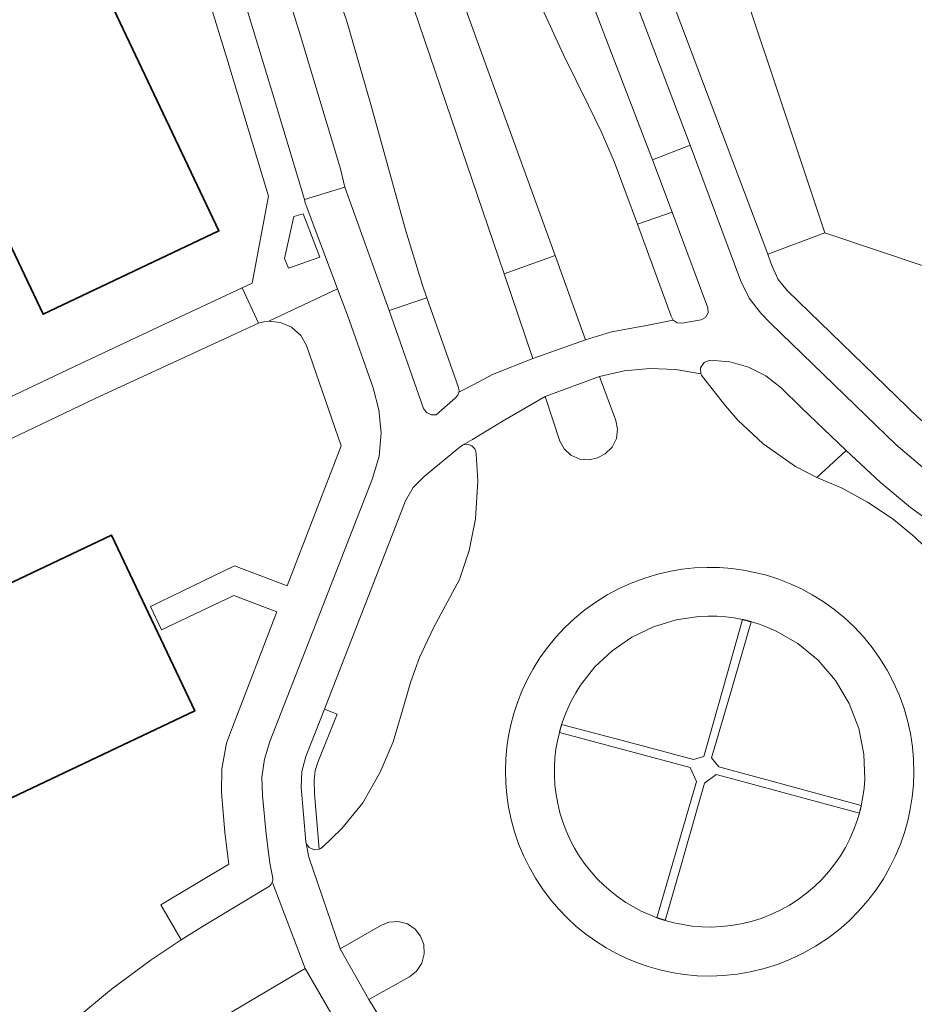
# Model space of a CAD drawing. Header units: metres. Extents: x 73718 to 76933, y 443658 to 446696.
# Tile 53 of 153: x 74674 to 74719, y 445392 to 445443. Entities that reach past the tile are written whole.
import ezdxf

# ---------------------------------------------------------------- set-up
doc = ezdxf.new("R2010")
doc.units = ezdxf.units.M
for name, color, linetype, lineweight in [('B-WE-GR-BEPLANTING_CULTUUR_HEESTERS-GV', 90, 'Continuous', 18), ('B-WE-GR-BEPLANTING_CULTUUR_ROOS-GV', 90, 'Continuous', 18), ('B-WE-KW-KUNSTWERK_GELUIDSWERING_SCHERM-G', 170, 'Continuous', 18), ('B-WE-OG-BEBOUWING-GV', 7, 'Continuous', 35), ('B-WE-OG-TERREIN_BEGROEID-GV', 7, 'Continuous', 18), ('B-WE-OG-TERREIN_ERF-GV', 7, 'Continuous', 18), ('B-WE-VH-GESLOTENVERHARDING_ASFALT-GV', 10, 'Continuous', 18), ('B-WE-VH-HALFVERHARDING_GRIND-GV', 130, 'Continuous', 18), ('B-WE-VH-OPENVERHARDING_BETONELEMENT-GV', 30, 'Continuous', 18), ('B-WE-VH-OPENVERHARDING_BETONSTRAATSTEEN-GV', 30, 'Continuous', 18), ('B-WE-VH-OPENVERHARDING_STRAATBAKSTEEN-GV', 30, 'Continuous', 18), ('B-WE-VH-OPENVERHARDING_TEGEL-GV', 30, 'Continuous', 18)]:
    doc.layers.add(name, color=color, linetype=linetype, lineweight=lineweight)

msp = doc.modelspace()

# ---------------------------------------------------------------- linework, layer by layer
at = {"layer": 'B-WE-GR-BEPLANTING_CULTUUR_HEESTERS-GV', "flags": 128}
for points in [[(74688.178, 445432.74), (74687.708, 445432.593), (74687.234, 445430.452), (74687.435, 445429.954), (74689.028, 445430.52)], [(74708.616, 445424.423), (74709.818, 445422.912), (74710.438, 445422.173), (74711.741, 445420.96), (74713.394, 445419.79), (74714.5, 445419.233), (74715.993, 445420.615), (74713.708, 445422.805), (74712.664, 445423.827), (74711.885, 445424.439), (74710.993, 445424.892), (74710.039, 445425.159), (74709.006, 445425.234), (74708.723, 445425.126), (74708.54, 445424.848), (74708.553, 445424.545), (74708.58, 445424.482)], [(74689.01, 445400.199), (74689.049, 445400.217), (74689.086, 445400.238), (74689.121, 445400.262), (74689.155, 445400.288), (74690.159, 445401.263), (74691.232, 445402.575), (74692.132, 445404.136), (74692.79, 445405.699), (74693.241, 445407.207), (74693.703, 445408.785), (74694.143, 445410.024), (74694.858, 445411.527), (74695.466, 445412.682), (74696.185, 445414.01), (74696.679, 445415.496), (74697.005, 445417.122), (74697.133, 445419.061), (74697.051, 445420.436), (74697.034, 445420.573), (74696.98, 445420.7), (74696.824, 445420.859), (74696.6, 445420.934), (74696.38, 445420.901), (74696.239, 445420.815), (74694.374, 445419.293), (74693.82, 445418.723), (74693.424, 445418.034), (74689.275, 445407.366), (74689.918, 445407.11), (74688.949, 445404.692), (74688.802, 445404.224), (74688.742, 445403.719), (74688.77, 445403.03)], [(74710.261, 445412.042), (74709.824, 445412.099), (74709.375, 445412.131), (74708.918, 445412.139), (74708.455, 445412.119), (74707.282, 445411.948), (74706.122, 445411.594), (74705.016, 445411.062), (74704.005, 445410.366), (74703.123, 445409.534), (74702.392, 445408.601), (74702.145, 445408.209), (74701.925, 445407.808), (74701.731, 445407.403), (74701.563, 445406.995), (74701.42, 445406.586), (74704.801, 445405.693), (74708.181, 445404.799), (74708.71, 445404.945), (74709.699, 445408.454), (74710.687, 445411.963)], [(74716.95, 445403.783), (74716.907, 445405.073), (74716.645, 445406.384), (74716.153, 445407.66), (74715.446, 445408.841), (74714.553, 445409.876), (74713.521, 445410.727), (74712.404, 445411.373), (74711.982, 445411.559), (74711.557, 445411.717), (74711.134, 445411.849), (74710.115, 445408.363), (74709.096, 445404.877), (74709.477, 445404.41), (74713.124, 445403.425), (74716.77, 445402.439), (74716.854, 445402.874), (74716.914, 445403.323)], [(74701.208, 445405.754), (74701.132, 445405.319), (74701.08, 445404.872), (74701.052, 445404.415), (74701.051, 445403.951), (74701.078, 445403.48), (74701.134, 445403.007), (74701.219, 445402.533), (74701.333, 445402.061), (74701.477, 445401.593), (74701.651, 445401.134), (74701.853, 445400.684), (74702.083, 445400.248), (74702.34, 445399.827), (74702.621, 445399.424), (74702.925, 445399.041), (74703.249, 445398.68), (74703.592, 445398.341), (74703.952, 445398.028), (74704.324, 445397.74), (74704.708, 445397.478), (74705.1, 445397.242), (74705.499, 445397.033), (74705.901, 445396.85), (74706.304, 445396.692), (74708.331, 445403.672), (74708.008, 445404.39), (74701.306, 445406.176)], [(74707.537, 445399.377), (74706.725, 445396.552), (74707.169, 445396.432), (74707.63, 445396.336), (74708.105, 445396.266), (74708.594, 445396.224), (74709.093, 445396.213), (74709.6, 445396.234), (74710.111, 445396.288), (74710.624, 445396.377), (74711.135, 445396.5), (74711.641, 445396.658), (74712.138, 445396.851), (74712.622, 445397.077), (74713.091, 445397.336), (74713.541, 445397.626), (74713.968, 445397.944), (74714.371, 445398.288), (74714.748, 445398.655), (74715.096, 445399.043), (74715.414, 445399.447), (74715.701, 445399.865), (74715.957, 445400.293), (74716.182, 445400.729), (74716.376, 445401.169), (74716.54, 445401.61), (74716.674, 445402.05), (74713.009, 445403.036), (74710.88, 445403.608), (74709.344, 445404.021), (74708.746, 445403.586), (74707.697, 445399.933)]]:
    msp.add_lwpolyline(points, close=True, dxfattribs=at)
at = {"layer": 'B-WE-GR-BEPLANTING_CULTUUR_ROOS-GV', "flags": 128}
msp.add_lwpolyline([(74690.324, 445434.095), (74692.58, 445427.792), (74694.522, 445428.433), (74694.271, 445429.14), (74693.418, 445431.924), (74691.651, 445438.33), (74690.406, 445442.645), (74689.556, 445445.069), (74687.545, 445450.384), (74686.201, 445453.988), (74676.841, 445478.574), (74675.917, 445478.208), (74681.131, 445463.261), (74684.303, 445453.625), (74685.83, 445449.027), (74688.047, 445441.854), (74690.096, 445435.044)], close=True, dxfattribs=at)
at = {"layer": 'B-WE-KW-KUNSTWERK_GELUIDSWERING_SCHERM-G', "flags": 128}
for points in [[(74708.736, 445450.246), (74714.898, 445431.767)], [(74714.898, 445431.767), (74727.821, 445427.424)]]:
    msp.add_lwpolyline(points, dxfattribs=at)
at = {"layer": 'B-WE-OG-BEBOUWING-GV', "flags": 128}
for points in [[(74641.908, 445493.116), (74644.091, 445488.518), (74645.604, 445489.236), (74674.863, 445427.597), (74683.865, 445431.87), (74654.584, 445493.554), (74662.148, 445497.144), (74660.792, 445500), (74660.02, 445501.627), (74658.477, 445500.895), (74629.52, 445561.897), (74630.981, 445562.591), (74630.782, 445563.011), (74619.207, 445557.517), (74619.354, 445557.208), (74620.723, 445557.858), (74648.187, 445500), (74649.699, 445496.814), (74645.912, 445495.016)], [(74630.015, 445400.578), (74629.136, 445402.431), (74624.309, 445400.141), (74624.988, 445398.711), (74618.691, 445395.724), (74579.532, 445377.151), (74579.106, 445376.949), (74583.375, 445367.949), (74618.691, 445384.7), (74629.275, 445389.72), (74632.902, 445382.073), (74637.51, 445384.259), (74636.881, 445385.585), (74682.626, 445407.283), (74678.359, 445416.281), (74632.813, 445394.678), (74630.107, 445400.384)]]:
    msp.add_lwpolyline(points, close=True, dxfattribs=at)
at = {"layer": 'B-WE-OG-TERREIN_BEGROEID-GV', "flags": 128}
for points in [[(74711.981, 445430.664), (74714.898, 445431.767), (74708.736, 445450.246), (74712.124, 445460.836), (74712.36, 445460.945), (74706.311, 445473.952), (74703.248, 445480.408), (74700.558, 445481.246), (74698.508, 445480.29), (74695.782, 445486.141), (74695.657, 445486.086), (74693.729, 445484.811), (74692.108, 445483.161), (74690.754, 445480.687), (74696.922, 445470.077), (74699.739, 445462.908), (74703.313, 445453.639), (74704.523, 445450.432)], [(74688.879, 445472.344), (74692.375, 445463.668), (74696.302, 445453.295), (74697.961, 445448.937), (74699.625, 445445.002), (74701.537, 445440.839), (74702.804, 445438.291), (74703.451, 445436.957), (74704.118, 445435.417), (74705.312, 445432.199), (74707.088, 445432.814), (74706.068, 445435.504), (74699.642, 445452.258), (74697.043, 445459.342), (74693.513, 445468.305), (74690.585, 445473.362)], [(74701.094, 445430.596), (74698.794, 445436.896), (74695.228, 445446.732), (74693.762, 445450.775), (74690.351, 445459.906), (74685.258, 445473.044), (74682.79, 445472.121), (74688.064, 445458.584), (74691.294, 445449.982), (74692.844, 445445.839), (74692.918, 445445.641), (74693.856, 445443.257), (74698.474, 445429.669)], [(74728.866, 445419.7), (74729.152, 445420.02), (74729.856, 445420.972), (74730.382, 445422.107), (74730.924, 445423.698), (74731.653, 445426.135), (74727.821, 445427.424), (74714.898, 445431.767), (74711.981, 445430.664), (74712.143, 445430.233), (74712.209, 445430.059), (74712.51, 445429.368), (74712.988, 445428.785), (74719.687, 445422.307), (74721.509, 445420.745), (74723.342, 445419.383), (74724.908, 445421.557), (74728.248, 445419.119), (74728.567, 445419.399)]]:
    msp.add_lwpolyline(points, close=True, dxfattribs=at)
at = {"layer": 'B-WE-OG-TERREIN_ERF-GV', "flags": 128}
for points in [[(74654.584, 445493.554), (74683.865, 445431.87), (74674.863, 445427.597), (74645.604, 445489.236)], [(74672.025, 445422.818), (74676.462, 445424.912), (74681.376, 445427.225), (74685.064, 445428.949), (74685.564, 445429.182), (74686.414, 445433.648), (74684.279, 445440.711), (74681.531, 445449.655), (74680.795, 445452.184), (74675.74, 445466.919), (74668.899, 445486.348)], [(74708.736, 445450.246), (74714.898, 445431.767), (74727.821, 445427.424), (74731.653, 445426.135), (74734.246, 445433.838), (74739.65, 445449.889)], [(74676.429, 445391.434), (74678.373, 445393.028), (74680.391, 445394.526), (74681.94, 445395.558), (74680.896, 445397.352), (74684.371, 445399.437), (74684.167, 445401.052), (74683.999, 445403.113), (74684.012, 445404.32), (74684.263, 445405.629), (74684.557, 445406.456), (74686.84, 445412.361), (74684.627, 445413.19), (74680.919, 445411.433), (74680.36, 445412.624), (74684.664, 445414.708), (74687.359, 445413.682), (74690.131, 445420.863), (74688.354, 445425.988), (74688.057, 445426.504), (74687.593, 445426.924), (74687.02, 445427.176), (74686.427, 445427.236), (74686.159, 445427.203), (74685.897, 445427.134), (74680.824, 445424.806), (74677.527, 445423.276), (74630.015, 445400.578)], [(74632.813, 445394.678), (74678.359, 445416.281), (74682.626, 445407.283), (74636.881, 445385.585)]]:
    msp.add_lwpolyline(points, dxfattribs=at)
at = {"layer": 'B-WE-VH-GESLOTENVERHARDING_ASFALT-GV', "flags": 128}
for points in [[(74695.228, 445446.732), (74698.794, 445436.896), (74701.094, 445430.596), (74702.64, 445426.287), (74703.974, 445426.687), (74705.764, 445427.016), (74707.14, 445427.284), (74707.033, 445427.49), (74705.312, 445432.199), (74704.118, 445435.417), (74703.451, 445436.957), (74702.804, 445438.291), (74701.537, 445440.839), (74699.625, 445445.002)], [(74689.556, 445445.069), (74690.406, 445442.645), (74691.651, 445438.33), (74693.418, 445431.924), (74694.271, 445429.14), (74694.522, 445428.433), (74696.132, 445423.837), (74696.16, 445423.734), (74696.165, 445423.673), (74696.161, 445423.611), (74696.189, 445423.625), (74696.921, 445423.999), (74697.872, 445424.512), (74699.938, 445425.329), (74698.474, 445429.669), (74693.856, 445443.257)], [(74720.233, 445419.489), (74718.547, 445420.9), (74716.998, 445422.409), (74712.127, 445427.134), (74711.617, 445427.642), (74711.024, 445428.415), (74710.593, 445429.289), (74708.009, 445436.249), (74706.068, 445435.504), (74707.088, 445432.814), (74708.908, 445427.923), (74708.926, 445427.667), (74708.792, 445427.424), (74708.566, 445427.302), (74707.569, 445427.137), (74707.335, 445427.154), (74707.14, 445427.284), (74705.764, 445427.016), (74703.974, 445426.687), (74702.64, 445426.287), (74699.938, 445425.329), (74697.872, 445424.512), (74696.921, 445423.999), (74696.189, 445423.625), (74696.161, 445423.611), (74696.104, 445423.443), (74695.986, 445423.31), (74694.988, 445422.448), (74694.735, 445422.439), (74694.495, 445422.56), (74694.35, 445422.767), (74692.58, 445427.792), (74690.324, 445434.095), (74688.245, 445433.477), (74688.281, 445433.3), (74689.946, 445428.903), (74690.46, 445427.545), (74691.774, 445423.831), (74692.056, 445422.691), (74692.179, 445421.514), (74692.069, 445420.325), (74691.732, 445419.191), (74688.677, 445411.345), (74686.473, 445405.71), (74686.197, 445404.815), (74686.073, 445403.88), (74686.106, 445402.944), (74686.283, 445400.963), (74686.478, 445399.485), (74686.627, 445398.724), (74686.621, 445398.619), (74686.594, 445398.517), (74686.625, 445398.437), (74688.289, 445394.084), (74689.794, 445391.491)], [(74693.778, 445388.885), (74691.542, 445392.508), (74690.076, 445395.094), (74688.478, 445399.793), (74688.342, 445400.493), (74688.329, 445400.53), (74688.32, 445400.569), (74688.072, 445403.371), (74688.109, 445404.17), (74688.327, 445404.94), (74689.275, 445407.366), (74693.424, 445418.034), (74693.82, 445418.723), (74694.374, 445419.293), (74696.239, 445420.815), (74696.38, 445420.901), (74696.848, 445421.187), (74698.419, 445422.142), (74700.576, 445423.386), (74703.352, 445424.404), (74704.628, 445424.697), (74705.943, 445424.82), (74707.263, 445424.768), (74708.553, 445424.545), (74708.54, 445424.848), (74708.723, 445425.126), (74709.006, 445425.234), (74710.039, 445425.159), (74710.993, 445424.892), (74711.885, 445424.439), (74712.664, 445423.827), (74713.708, 445422.805), (74715.993, 445420.615), (74717.741, 445418.994), (74719.285, 445417.702), (74720.64, 445416.716)], [(74719.501, 445416.203), (74718.402, 445417.103), (74717.085, 445417.966), (74715.794, 445418.684), (74714.5, 445419.233), (74713.394, 445419.79), (74711.741, 445420.96), (74710.438, 445422.173), (74709.818, 445422.912), (74708.616, 445424.423), (74708.58, 445424.482), (74708.553, 445424.545), (74707.263, 445424.768), (74705.943, 445424.82), (74704.628, 445424.697), (74703.352, 445424.404), (74704.204, 445422.153), (74704.288, 445421.713), (74704.226, 445421.231), (74704.004, 445420.785), (74703.657, 445420.445), (74703.255, 445420.247), (74702.826, 445420.143), (74702.349, 445420.18), (74701.898, 445420.378), (74701.547, 445420.704), (74701.334, 445421.091), (74700.576, 445423.386), (74698.419, 445422.142), (74696.848, 445421.187), (74696.38, 445420.901), (74696.6, 445420.934), (74696.824, 445420.859), (74696.98, 445420.7), (74697.034, 445420.573), (74697.051, 445420.436), (74697.133, 445419.061), (74697.005, 445417.122), (74696.679, 445415.496), (74696.185, 445414.01), (74695.466, 445412.682), (74694.858, 445411.527), (74694.143, 445410.024), (74693.703, 445408.785), (74693.241, 445407.207), (74692.79, 445405.699), (74692.132, 445404.136), (74691.232, 445402.575), (74690.159, 445401.263), (74689.155, 445400.288), (74689.121, 445400.262), (74689.086, 445400.238), (74689.049, 445400.217), (74689.01, 445400.199), (74688.751, 445400.167), (74688.493, 445400.28), (74688.342, 445400.493), (74688.478, 445399.793), (74690.076, 445395.094), (74692.159, 445396.296), (74692.568, 445396.465), (74693.047, 445396.5), (74693.524, 445396.371), (74693.92, 445396.1), (74694.189, 445395.748), (74694.354, 445395.326), (74694.384, 445394.839), (74694.254, 445394.355), (74693.982, 445393.95), (74693.628, 445393.668), (74691.542, 445392.508), (74693.778, 445388.885)], [(74684.279, 445391.717), (74688.289, 445394.084), (74686.625, 445398.437), (74686.594, 445398.517), (74686.535, 445398.405), (74686.451, 445398.31), (74686.378, 445398.256), (74683.019, 445396.246), (74681.94, 445395.558), (74680.391, 445394.526), (74678.373, 445393.028), (74676.429, 445391.434)]]:
    msp.add_lwpolyline(points, dxfattribs=at)
msp.add_lwpolyline([(74698.561, 445404.824), (74698.614, 445405.419), (74698.699, 445406), (74698.814, 445406.564), (74698.968, 445407.14), (74699.159, 445407.719), (74699.388, 445408.298), (74699.656, 445408.872), (74699.964, 445409.438), (74700.312, 445409.993), (74700.699, 445410.532), (74701.125, 445411.051), (74701.587, 445411.546), (74702.084, 445412.014), (74702.614, 445412.45), (74703.173, 445412.853), (74703.757, 445413.218), (74704.364, 445413.543), (74704.989, 445413.827), (74705.627, 445414.069), (74706.275, 445414.267), (74706.929, 445414.422), (74707.583, 445414.533), (74708.234, 445414.602), (74708.878, 445414.63), (74709.511, 445414.619), (74710.132, 445414.571), (74710.736, 445414.489), (74711.321, 445414.374), (74711.907, 445414.225), (74712.496, 445414.037), (74713.085, 445413.81), (74713.67, 445413.542), (74714.248, 445413.232), (74714.814, 445412.881), (74715.364, 445412.489), (74715.894, 445412.056), (74716.399, 445411.585), (74716.875, 445411.077), (74717.319, 445410.535), (74717.727, 445409.963), (74718.095, 445409.364), (74718.422, 445408.742), (74718.706, 445408.102), (74718.945, 445407.448), (74719.138, 445406.785), (74719.285, 445406.117), (74719.387, 445405.449), (74719.446, 445404.786), (74719.462, 445404.13), (74719.437, 445403.487), (74719.375, 445402.858), (74719.277, 445402.248), (74719.146, 445401.658), (74718.981, 445401.063), (74718.775, 445400.465), (74718.528, 445399.867), (74718.238, 445399.274), (74717.905, 445398.69), (74717.529, 445398.119), (74717.109, 445397.566), (74716.648, 445397.036), (74716.146, 445396.532), (74715.607, 445396.06), (74715.034, 445395.624), (74714.429, 445395.227), (74713.798, 445394.872), (74713.144, 445394.562), (74712.474, 445394.299), (74711.79, 445394.084), (74711.099, 445393.917), (74710.406, 445393.799), (74709.716, 445393.728), (74709.032, 445393.703), (74708.36, 445393.722), (74707.703, 445393.783), (74707.064, 445393.882), (74706.446, 445394.018), (74705.852, 445394.186), (74705.309, 445394.376), (74704.766, 445394.6), (74704.227, 445394.859), (74703.695, 445395.153), (74703.173, 445395.483), (74702.664, 445395.849), (74702.172, 445396.249), (74701.701, 445396.683), (74701.253, 445397.149), (74700.831, 445397.645), (74700.44, 445398.168), (74700.081, 445398.717), (74699.756, 445399.288), (74699.469, 445399.877), (74699.219, 445400.481), (74699.008, 445401.096), (74698.837, 445401.72), (74698.705, 445402.347), (74698.613, 445402.974), (74698.559, 445403.598), (74698.542, 445404.216)], close=True, dxfattribs=at)
at = {"layer": 'B-WE-VH-HALFVERHARDING_GRIND-GV', "flags": 128}
msp.add_lwpolyline([(74708.008, 445404.39), (74708.331, 445403.672), (74706.304, 445396.692), (74706.321, 445396.686), (74706.338, 445396.681), (74706.355, 445396.675), (74706.371, 445396.67), (74706.388, 445396.664), (74706.405, 445396.658), (74706.422, 445396.653), (74706.439, 445396.647), (74706.456, 445396.642), (74706.472, 445396.636), (74706.489, 445396.63), (74706.506, 445396.625), (74706.523, 445396.619), (74706.54, 445396.614), (74706.557, 445396.608), (74706.573, 445396.602), (74706.59, 445396.597), (74706.607, 445396.591), (74706.624, 445396.586), (74706.641, 445396.58), (74706.658, 445396.574), (74706.674, 445396.569), (74706.691, 445396.563), (74706.708, 445396.558), (74706.725, 445396.552), (74707.537, 445399.377), (74707.697, 445399.933), (74708.746, 445403.586), (74709.344, 445404.021), (74710.88, 445403.608), (74713.009, 445403.036), (74716.674, 445402.05), (74716.678, 445402.066), (74716.682, 445402.081), (74716.686, 445402.097), (74716.689, 445402.112), (74716.693, 445402.128), (74716.697, 445402.143), (74716.701, 445402.159), (74716.705, 445402.174), (74716.709, 445402.19), (74716.712, 445402.206), (74716.716, 445402.221), (74716.72, 445402.237), (74716.724, 445402.252), (74716.728, 445402.268), (74716.732, 445402.283), (74716.735, 445402.299), (74716.739, 445402.315), (74716.743, 445402.33), (74716.747, 445402.346), (74716.751, 445402.361), (74716.755, 445402.377), (74716.758, 445402.392), (74716.762, 445402.408), (74716.766, 445402.423), (74716.77, 445402.439), (74713.124, 445403.425), (74709.477, 445404.41), (74709.096, 445404.877), (74710.115, 445408.363), (74711.134, 445411.849), (74711.116, 445411.854), (74711.098, 445411.858), (74711.08, 445411.863), (74711.062, 445411.867), (74711.045, 445411.872), (74711.027, 445411.876), (74711.009, 445411.881), (74710.991, 445411.885), (74710.973, 445411.89), (74710.955, 445411.895), (74710.937, 445411.899), (74710.919, 445411.904), (74710.902, 445411.908), (74710.884, 445411.913), (74710.866, 445411.917), (74710.848, 445411.922), (74710.83, 445411.927), (74710.812, 445411.931), (74710.794, 445411.936), (74710.776, 445411.94), (74710.759, 445411.945), (74710.741, 445411.949), (74710.723, 445411.954), (74710.705, 445411.958), (74710.687, 445411.963), (74709.699, 445408.454), (74708.71, 445404.945), (74708.181, 445404.799), (74704.801, 445405.693), (74701.42, 445406.586), (74701.415, 445406.57), (74701.411, 445406.553), (74701.406, 445406.537), (74701.402, 445406.52), (74701.397, 445406.504), (74701.393, 445406.488), (74701.388, 445406.471), (74701.384, 445406.455), (74701.379, 445406.438), (74701.374, 445406.422), (74701.37, 445406.406), (74701.365, 445406.389), (74701.361, 445406.373), (74701.356, 445406.356), (74701.352, 445406.34), (74701.347, 445406.324), (74701.342, 445406.307), (74701.338, 445406.291), (74701.333, 445406.274), (74701.329, 445406.258), (74701.324, 445406.242), (74701.32, 445406.225), (74701.315, 445406.209), (74701.311, 445406.192), (74701.306, 445406.176)], close=True, dxfattribs=at)
at = {"layer": 'B-WE-VH-OPENVERHARDING_BETONELEMENT-GV', "flags": 128}
for points in [[(74698.542, 445404.216), (74698.559, 445403.598), (74698.613, 445402.974), (74698.705, 445402.347), (74698.837, 445401.72), (74699.008, 445401.096), (74699.219, 445400.481), (74699.469, 445399.877), (74699.756, 445399.288), (74700.081, 445398.717), (74700.44, 445398.168), (74700.831, 445397.645), (74701.253, 445397.149), (74701.701, 445396.683), (74702.172, 445396.249), (74702.664, 445395.849), (74703.173, 445395.483), (74703.695, 445395.153), (74704.227, 445394.859), (74704.766, 445394.6), (74705.309, 445394.376), (74705.852, 445394.186), (74706.446, 445394.018), (74707.064, 445393.882), (74707.703, 445393.783), (74708.36, 445393.722), (74709.032, 445393.703), (74709.716, 445393.728), (74710.406, 445393.799), (74711.099, 445393.917), (74711.79, 445394.084), (74712.474, 445394.299), (74713.144, 445394.562), (74713.798, 445394.872), (74714.429, 445395.227), (74715.034, 445395.624), (74715.607, 445396.06), (74716.146, 445396.532), (74716.648, 445397.036), (74717.109, 445397.566), (74717.529, 445398.119), (74717.905, 445398.69), (74718.238, 445399.274), (74718.528, 445399.867), (74718.775, 445400.465), (74718.981, 445401.063), (74719.146, 445401.658), (74719.277, 445402.248), (74719.375, 445402.858), (74719.437, 445403.487), (74719.462, 445404.13), (74719.446, 445404.786), (74719.387, 445405.449), (74719.285, 445406.117), (74719.138, 445406.785), (74718.945, 445407.448), (74718.706, 445408.102), (74718.422, 445408.742), (74718.095, 445409.364), (74717.727, 445409.963), (74717.319, 445410.535), (74716.875, 445411.077), (74716.399, 445411.585), (74715.894, 445412.056), (74715.364, 445412.489), (74714.814, 445412.881), (74714.248, 445413.232), (74713.67, 445413.542), (74713.085, 445413.81), (74712.496, 445414.037), (74711.907, 445414.225), (74711.321, 445414.374), (74710.736, 445414.489), (74710.132, 445414.571), (74709.511, 445414.619), (74708.878, 445414.63), (74708.234, 445414.602), (74707.583, 445414.533), (74706.929, 445414.422), (74706.275, 445414.267), (74705.627, 445414.069), (74704.989, 445413.827), (74704.364, 445413.543), (74703.757, 445413.218), (74703.173, 445412.853), (74702.614, 445412.45), (74702.084, 445412.014), (74701.587, 445411.546), (74701.125, 445411.051), (74700.699, 445410.532), (74700.312, 445409.993), (74699.964, 445409.438), (74699.656, 445408.872), (74699.388, 445408.298), (74699.159, 445407.719), (74698.968, 445407.14), (74698.814, 445406.564), (74698.699, 445406), (74698.614, 445405.419), (74698.561, 445404.824)], [(74716.914, 445403.323), (74716.854, 445402.874), (74716.77, 445402.439), (74716.766, 445402.423), (74716.762, 445402.408), (74716.758, 445402.392), (74716.755, 445402.377), (74716.751, 445402.361), (74716.747, 445402.346), (74716.743, 445402.33), (74716.739, 445402.315), (74716.735, 445402.299), (74716.732, 445402.283), (74716.728, 445402.268), (74716.724, 445402.252), (74716.72, 445402.237), (74716.716, 445402.221), (74716.712, 445402.206), (74716.709, 445402.19), (74716.705, 445402.174), (74716.701, 445402.159), (74716.697, 445402.143), (74716.693, 445402.128), (74716.689, 445402.112), (74716.686, 445402.097), (74716.682, 445402.081), (74716.678, 445402.066), (74716.674, 445402.05), (74716.54, 445401.61), (74716.376, 445401.169), (74716.182, 445400.729), (74715.957, 445400.293), (74715.701, 445399.865), (74715.414, 445399.447), (74715.096, 445399.043), (74714.748, 445398.655), (74714.371, 445398.288), (74713.968, 445397.944), (74713.541, 445397.626), (74713.091, 445397.336), (74712.622, 445397.077), (74712.138, 445396.851), (74711.641, 445396.658), (74711.135, 445396.5), (74710.624, 445396.377), (74710.111, 445396.288), (74709.6, 445396.234), (74709.093, 445396.213), (74708.594, 445396.224), (74708.105, 445396.266), (74707.63, 445396.336), (74707.169, 445396.432), (74706.725, 445396.552), (74706.708, 445396.558), (74706.691, 445396.563), (74706.674, 445396.569), (74706.658, 445396.574), (74706.641, 445396.58), (74706.624, 445396.586), (74706.607, 445396.591), (74706.59, 445396.597), (74706.573, 445396.602), (74706.557, 445396.608), (74706.54, 445396.614), (74706.523, 445396.619), (74706.506, 445396.625), (74706.489, 445396.63), (74706.472, 445396.636), (74706.456, 445396.642), (74706.439, 445396.647), (74706.422, 445396.653), (74706.405, 445396.658), (74706.388, 445396.664), (74706.371, 445396.67), (74706.355, 445396.675), (74706.338, 445396.681), (74706.321, 445396.686), (74706.304, 445396.692), (74705.901, 445396.85), (74705.499, 445397.033), (74705.1, 445397.242), (74704.708, 445397.478), (74704.324, 445397.74), (74703.952, 445398.028), (74703.592, 445398.341), (74703.249, 445398.68), (74702.925, 445399.041), (74702.621, 445399.424), (74702.34, 445399.827), (74702.083, 445400.248), (74701.853, 445400.684), (74701.651, 445401.134), (74701.477, 445401.593), (74701.333, 445402.061), (74701.219, 445402.533), (74701.134, 445403.007), (74701.078, 445403.48), (74701.051, 445403.951), (74701.052, 445404.415), (74701.08, 445404.872), (74701.132, 445405.319), (74701.208, 445405.754), (74701.306, 445406.176), (74701.311, 445406.192), (74701.315, 445406.209), (74701.32, 445406.225), (74701.324, 445406.242), (74701.329, 445406.258), (74701.333, 445406.274), (74701.338, 445406.291), (74701.342, 445406.307), (74701.347, 445406.324), (74701.352, 445406.34), (74701.356, 445406.356), (74701.361, 445406.373), (74701.365, 445406.389), (74701.37, 445406.406), (74701.374, 445406.422), (74701.379, 445406.438), (74701.384, 445406.455), (74701.388, 445406.471), (74701.393, 445406.488), (74701.397, 445406.504), (74701.402, 445406.52), (74701.406, 445406.537), (74701.411, 445406.553), (74701.415, 445406.57), (74701.42, 445406.586), (74701.563, 445406.995), (74701.731, 445407.403), (74701.925, 445407.808), (74702.145, 445408.209), (74702.392, 445408.601), (74703.123, 445409.534), (74704.005, 445410.366), (74705.016, 445411.062), (74706.122, 445411.594), (74707.282, 445411.948), (74708.455, 445412.119), (74708.918, 445412.139), (74709.375, 445412.131), (74709.824, 445412.099), (74710.261, 445412.042), (74710.687, 445411.963), (74710.705, 445411.958), (74710.723, 445411.954), (74710.741, 445411.949), (74710.759, 445411.945), (74710.776, 445411.94), (74710.794, 445411.936), (74710.812, 445411.931), (74710.83, 445411.927), (74710.848, 445411.922), (74710.866, 445411.917), (74710.884, 445411.913), (74710.902, 445411.908), (74710.919, 445411.904), (74710.937, 445411.899), (74710.955, 445411.895), (74710.973, 445411.89), (74710.991, 445411.885), (74711.009, 445411.881), (74711.027, 445411.876), (74711.045, 445411.872), (74711.062, 445411.867), (74711.08, 445411.863), (74711.098, 445411.858), (74711.116, 445411.854), (74711.134, 445411.849), (74711.557, 445411.717), (74711.982, 445411.559), (74712.404, 445411.373), (74713.521, 445410.727), (74714.553, 445409.876), (74715.446, 445408.841), (74716.153, 445407.66), (74716.645, 445406.384), (74716.907, 445405.073), (74716.95, 445403.783)]]:
    msp.add_lwpolyline(points, close=True, dxfattribs=at)
at = {"layer": 'B-WE-VH-OPENVERHARDING_BETONSTRAATSTEEN-GV', "flags": 128}
msp.add_lwpolyline([(74688.329, 445400.53), (74688.342, 445400.493), (74688.493, 445400.28), (74688.751, 445400.167), (74689.01, 445400.199), (74688.77, 445403.03), (74688.742, 445403.719), (74688.802, 445404.224), (74688.949, 445404.692), (74689.918, 445407.11), (74689.275, 445407.366), (74688.327, 445404.94), (74688.109, 445404.17), (74688.072, 445403.371), (74688.32, 445400.569)], close=True, dxfattribs=at)
at = {"layer": 'B-WE-VH-OPENVERHARDING_STRAATBAKSTEEN-GV', "flags": 128}
for points in [[(74701.547, 445420.704), (74701.898, 445420.378), (74702.349, 445420.18), (74702.826, 445420.143), (74703.255, 445420.247), (74703.657, 445420.445), (74704.004, 445420.785), (74704.226, 445421.231), (74704.288, 445421.713), (74704.204, 445422.153), (74703.352, 445424.404), (74700.576, 445423.386), (74701.334, 445421.091)], [(74714.5, 445419.233), (74715.794, 445418.684), (74717.085, 445417.966), (74718.402, 445417.103), (74719.501, 445416.203), (74720.523, 445415.213), (74721.885, 445413.65), (74722.901, 445415.176), (74720.64, 445416.716), (74719.285, 445417.702), (74717.741, 445418.994), (74715.993, 445420.615)], [(74693.982, 445393.95), (74694.254, 445394.355), (74694.384, 445394.839), (74694.354, 445395.326), (74694.189, 445395.748), (74693.92, 445396.1), (74693.524, 445396.371), (74693.047, 445396.5), (74692.568, 445396.465), (74692.159, 445396.296), (74690.076, 445395.094), (74691.542, 445392.508), (74693.628, 445393.668)]]:
    msp.add_lwpolyline(points, close=True, dxfattribs=at)
at = {"layer": 'B-WE-VH-OPENVERHARDING_TEGEL-GV', "flags": 128}
for points in [[(74670.828, 445487.113), (74677.64, 445467.56), (74681.59, 445455.099), (74683.509, 445449.142), (74686.558, 445439.092), (74688.245, 445433.477), (74690.324, 445434.095), (74690.096, 445435.044), (74688.047, 445441.854), (74685.83, 445449.027), (74684.303, 445453.625), (74681.131, 445463.261), (74675.917, 445478.208), (74676.841, 445478.574), (74676.21, 445480.265), (74675.335, 445479.957), (74672.573, 445487.554)], [(74668.899, 445486.348), (74675.74, 445466.919), (74680.795, 445452.184), (74681.531, 445449.655), (74684.279, 445440.711), (74686.414, 445433.648), (74685.564, 445429.182), (74685.064, 445428.949), (74685.897, 445427.134), (74686.159, 445427.203), (74686.427, 445427.236), (74689.946, 445428.903), (74688.281, 445433.3), (74688.245, 445433.477), (74686.558, 445439.092), (74683.509, 445449.142), (74681.59, 445455.099), (74677.64, 445467.56), (74670.828, 445487.113)], [(74719.687, 445422.307), (74712.988, 445428.785), (74712.51, 445429.368), (74712.209, 445430.059), (74712.143, 445430.233), (74711.981, 445430.664), (74704.523, 445450.432)], [(74704.896, 445444.451), (74708.009, 445436.249), (74710.593, 445429.289), (74711.024, 445428.415), (74711.617, 445427.642), (74712.127, 445427.134), (74716.998, 445422.409), (74718.547, 445420.9), (74720.233, 445419.489)], [(74630.015, 445400.578), (74677.527, 445423.276), (74680.824, 445424.806), (74685.897, 445427.134), (74685.064, 445428.949), (74681.376, 445427.225), (74676.462, 445424.912), (74672.025, 445422.818)]]:
    msp.add_lwpolyline(points, dxfattribs=at)
for points in [[(74706.068, 445435.504), (74708.009, 445436.249), (74704.896, 445444.451), (74701.594, 445453.273), (74699.364, 445459.143), (74695.15, 445469.147), (74688.922, 445479.728), (74688.544, 445480.886), (74688.255, 445479.919), (74688.047, 445478.931), (74687.922, 445477.929), (74687.903, 445477.244), (74687.953, 445476.565), (74687.953, 445476.561), (74688.047, 445475.885), (74688.16, 445475.211), (74688.435, 445475.681), (74688.969, 445475.791), (74689.407, 445475.467), (74690.585, 445473.362), (74693.513, 445468.305), (74697.043, 445459.342), (74699.642, 445452.258)], [(74688.178, 445432.74), (74689.028, 445430.52), (74687.435, 445429.954), (74687.234, 445430.452), (74687.708, 445432.593)], [(74708.908, 445427.923), (74707.088, 445432.814), (74705.312, 445432.199), (74707.033, 445427.49), (74707.14, 445427.284), (74707.335, 445427.154), (74707.569, 445427.137), (74708.566, 445427.302), (74708.792, 445427.424), (74708.926, 445427.667)], [(74702.64, 445426.287), (74701.094, 445430.596), (74698.474, 445429.669), (74699.938, 445425.329)], [(74686.621, 445398.619), (74686.627, 445398.724), (74686.478, 445399.485), (74686.283, 445400.963), (74686.106, 445402.944), (74686.073, 445403.88), (74686.197, 445404.815), (74686.473, 445405.71), (74688.677, 445411.345), (74691.732, 445419.191), (74692.069, 445420.325), (74692.179, 445421.514), (74692.056, 445422.691), (74691.774, 445423.831), (74690.46, 445427.545), (74689.946, 445428.903), (74686.427, 445427.236), (74687.02, 445427.176), (74687.593, 445426.924), (74688.057, 445426.504), (74688.354, 445425.988), (74690.131, 445420.863), (74687.359, 445413.682), (74684.664, 445414.708), (74680.36, 445412.624), (74680.919, 445411.433), (74684.627, 445413.19), (74686.84, 445412.361), (74684.557, 445406.456), (74684.263, 445405.629), (74684.012, 445404.32), (74683.999, 445403.113), (74684.167, 445401.052), (74684.371, 445399.437), (74680.896, 445397.352), (74681.94, 445395.558), (74683.019, 445396.246), (74686.378, 445398.256), (74686.451, 445398.31), (74686.535, 445398.405), (74686.594, 445398.517)], [(74696.16, 445423.734), (74696.132, 445423.837), (74694.522, 445428.433), (74692.58, 445427.792), (74694.35, 445422.767), (74694.495, 445422.56), (74694.735, 445422.439), (74694.988, 445422.448), (74695.986, 445423.31), (74696.104, 445423.443), (74696.161, 445423.611), (74696.165, 445423.673)], [(74685.753, 445389.2), (74689.794, 445391.491), (74688.289, 445394.084), (74684.279, 445391.717)]]:
    msp.add_lwpolyline(points, close=True, dxfattribs=at)

doc.saveas('drawing.dxf')
